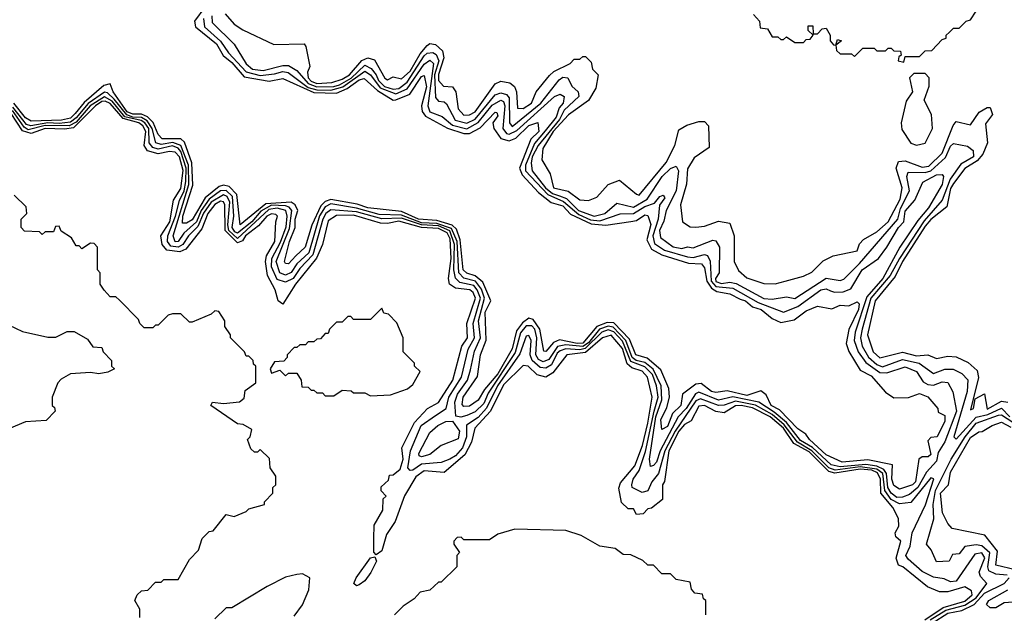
# Model space of a CAD drawing. Extents: x 2668140 to 2765664, y 823621 to 955240.
# Tile 88 of 256: x 2712135 to 2715615, y 845210 to 847310. Entities that reach past the tile are written whole.
import ezdxf

# ---------------------------------------------------------------- set-up
doc = ezdxf.new("R2010")
doc.units = 0

msp = doc.modelspace()

# ---------------------------------------------------------------- linework, layer by layer
at = {"layer": '0CON02XD'}
for points in [[(2712825.5, 847405), (2712752.9, 847305), (2712756, 847285), (2712831.1, 847225), (2712853.8, 847183.8), (2712885, 847158.6), (2712928.6, 847108.6), (2713016.7, 847093.3), (2713065, 847102.5), (2713175, 847052.3), (2713255, 847050), (2713292.9, 847067.1), (2713335, 847097.8), (2713352.5, 847102.5), (2713399.3, 847059.3), (2713455, 847025.8), (2713465, 847026.9), (2713513.5, 847046.5), (2713555, 847108.8), (2713565, 847112.5), (2713572.5, 847072.5), (2713555.6, 847005), (2713557.1, 846985), (2713569.1, 846969.1), (2713646.8, 846926.8), (2713705, 846907.5), (2713725, 846907.8), (2713762.6, 846927.4), (2713815, 846982.5), (2713821.7, 846981.7), (2713825, 846970), (2713806.7, 846945), (2713811.2, 846925), (2713835, 846890), (2713865, 846881.4), (2713889.1, 846890.9), (2713935, 846935.8), (2713966.7, 846946.7), (2713970, 846915), (2713942.1, 846887.9), (2713901.1, 846785), (2713910.8, 846760.8), (2713968.9, 846698.9), (2714013.8, 846663.8), (2714055, 846652.2), (2714082, 846622), (2714155, 846587.7), (2714206.6, 846583.4), (2714295, 846595.8), (2714315, 846600), (2714345, 846620), (2714355, 846617.5), (2714365.7, 846585.7), (2714351.2, 846531.2), (2714368.3, 846498.3), (2714405, 846478.1), (2714498.7, 846448.7), (2714545, 846446.2), (2714555, 846432.5), (2714563.1, 846385), (2714580.4, 846360.4), (2714598.9, 846348.9), (2714645, 846340), (2714680.9, 846320.9), (2714700, 846315), (2714725, 846294), (2714756.2, 846285), (2714795, 846253.3), (2714825, 846238.8), (2714871.7, 846248.3), (2714915, 846280), (2714955, 846296.7), (2715005, 846287.5), (2715035, 846300), (2715065, 846297.5), (2715095, 846312.5), (2715102.5, 846305), (2715099.2, 846285), (2715065.6, 846214.4), (2715056, 846165), (2715065.8, 846135.8), (2715105, 846070), (2715145, 846050), (2715195, 845992.5), (2715225, 845972.5), (2715276.4, 845973.6), (2715315, 845988), (2715345, 845976.2), (2715380, 845935), (2715381.7, 845921.7), (2715405, 845910), (2715405, 845890), (2715377.5, 845835), (2715355, 845832.5), (2715345, 845820), (2715355, 845772.5), (2715345.8, 845764.2), (2715325, 845763.3), (2715313.3, 845755), (2715300.8, 845675), (2715290, 845665), (2715245, 845648.8), (2715225, 845662.5), (2715217.1, 845685), (2715220, 845735), (2715133, 845753), (2715042.5, 845745), (2714985, 845770.8), (2714926.7, 845825), (2714914, 845844), (2714885, 845862.5), (2714820.5, 845930.5), (2714790.8, 845945), (2714773.6, 845983.6), (2714755, 845996.7), (2714705, 845981.1), (2714635, 845997.5), (2714595, 845990.8), (2714580, 845995), (2714543.6, 846023.6), (2714525, 846021.2), (2714477.5, 845985), (2714471.2, 845945), (2714442.5, 845917.5), (2714425, 845871.2), (2714405, 845860), (2714400.8, 845895), (2714421.7, 845938.3), (2714431.2, 845975), (2714429.2, 846005), (2714401.2, 846071.2), (2714352.3, 846112.3), (2714312.9, 846125), (2714289.9, 846179.9), (2714235, 846238.2), (2714211.3, 846238.7), (2714174.7, 846225.3), (2714125, 846166.4), (2714105, 846164.7), (2714042.4, 846177.6), (2714021.7, 846168.3), (2713995, 846136.7), (2713987, 846137), (2713972.9, 846215), (2713949.5, 846249.5), (2713935, 846254.4), (2713912.4, 846237.6), (2713891.1, 846208.9), (2713875.7, 846145.7), (2713825, 846057.5), (2713777.8, 846002.2), (2713755, 845964), (2713725, 845942.5), (2713705, 845942), (2713698.8, 845948.8), (2713702.9, 845975), (2713752.7, 846047.3), (2713763.1, 846125), (2713783.4, 846176.6), (2713780.5, 846275), (2713800.6, 846315), (2713771.7, 846381.7), (2713745, 846403.6), (2713715, 846413.1), (2713702.2, 846425), (2713691.8, 846531.8), (2713679, 846569), (2713663, 846583), (2713609.8, 846599.7), (2713545, 846604.7), (2713485, 846631.1), (2713365.5, 846644.5), (2713327.6, 846657.6), (2713235, 846674.6), (2713215, 846667.5), (2713198.8, 846651.2), (2713167.2, 846582.8), (2713144, 846505), (2713111.2, 846475), (2713085, 846446.7), (2713075, 846447.5), (2713071.2, 846455), (2713088.1, 846525), (2713108.6, 846575), (2713108.5, 846605), (2713118.6, 846635), (2713109.2, 846655), (2713095, 846664.4), (2713005, 846659.2), (2712914.1, 846584.1), (2712902, 846692), (2712875, 846720), (2712855, 846724.5), (2712840.5, 846719.5), (2712790.4, 846679.6), (2712745, 846601.9), (2712725, 846590), (2712710.6, 846590.6), (2712711.8, 846615), (2712746.4, 846725), (2712743.4, 846803.4), (2712717.2, 846877.2), (2712705, 846888.6), (2712638.5, 846888.5), (2712625, 846903.8), (2712606.6, 846946.6), (2712586.4, 846966.4), (2712566, 846976), (2712535, 846975.5), (2712515, 846984.6), (2712465.6, 847055), (2712455, 847083.3), (2712432.2, 847077.8), (2712362.9, 847017.1), (2712331.6, 846978.4), (2712315, 846962.1), (2712282.5, 846955), (2712175, 846951.5), (2712155, 846963.3), (2712114.7, 847014.7)], [(2712784.2, 847314.2), (2712788.1, 847285), (2712845, 847234.4), (2712873.3, 847193.3), (2712935, 847125.5), (2712985, 847112.8), (2713035, 847118.9), (2713065, 847126.5), (2713083.4, 847123.4), (2713155, 847070.6), (2713185, 847062.1), (2713235, 847060.9), (2713276.9, 847073.1), (2713355, 847127.8), (2713374.4, 847115), (2713409.3, 847069.3), (2713465, 847047.9), (2713504.1, 847065.9), (2713565, 847152.5), (2713585, 847167.5), (2713597.5, 847155), (2713577.8, 847005), (2713585, 846984.3), (2713628.3, 846968.3), (2713665, 846937.5), (2713715, 846924.5), (2713755, 846946.5), (2713805, 847008.1), (2713835.6, 847025.6), (2713845, 847021.2), (2713850, 847005), (2713843.1, 846925), (2713855, 846907.5), (2713865, 846905.6), (2713891.7, 846918.3), (2714025, 847038), (2714045, 847046.7), (2714058.8, 847038.8), (2714055.7, 847015), (2714041.4, 846998.6), (2714031.1, 846965), (2713992.6, 846917.4), (2713955, 846872.5), (2713922.5, 846795), (2713922.5, 846775), (2714001.3, 846691.3), (2714057.1, 846667.1), (2714110.7, 846620.7), (2714152.3, 846602.3), (2714185, 846598.5), (2714257, 846623), (2714305, 846624.4), (2714345, 846649.1), (2714378.8, 846661.2), (2714397.5, 846685), (2714409.3, 846689.3), (2714415, 846680), (2714395.8, 846654.2), (2714391.5, 846605), (2714372.7, 846545), (2714378.8, 846518.8), (2714413.8, 846495), (2714495, 846470.9), (2714515, 846468.9), (2714555, 846480), (2714565.8, 846475.8), (2714575.6, 846455.6), (2714578.7, 846385), (2714595, 846366.1), (2714655, 846360.5), (2714745, 846309.5), (2714835, 846276), (2714885, 846295.7), (2714966.7, 846355), (2714985, 846358.6), (2715001.1, 846351.1), (2715015, 846345.8), (2715045, 846347.5), (2715072.1, 846357.9), (2715112.5, 846425), (2715170, 846465), (2715200, 846505), (2715241.4, 846575), (2715260, 846595), (2715265, 846632.5), (2715298.3, 846671.7), (2715327.5, 846735), (2715375, 846761.2), (2715395, 846762.5), (2715400, 846755), (2715395, 846727.5), (2715347.5, 846645), (2715309.7, 846600.3), (2715245.7, 846505), (2715185.5, 846395), (2715129.7, 846330.3), (2715087.8, 846205), (2715084.4, 846175), (2715098.9, 846135), (2715125, 846097.5), (2715175, 846061.9), (2715199.4, 846060.6), (2715265, 846082), (2715305, 846066), (2715328.8, 846028.8), (2715345, 846020), (2715365, 846017.5), (2715395, 846028.8), (2715415, 846026.7), (2715433.6, 845993.6), (2715445.5, 845925), (2715405, 845816.2), (2715381.2, 845778.8), (2715375, 845748.8), (2715340, 845710), (2715308.9, 845655), (2715279.4, 845630.6), (2715255, 845621.5), (2715235, 845620), (2715214.6, 845635), (2715203.9, 845655), (2715198.9, 845705), (2715189, 845719), (2715165, 845730.3), (2715125, 845736), (2715035, 845727.8), (2715002.9, 845735), (2714936.5, 845796.5), (2714895, 845821.5), (2714845.2, 845885.2), (2714801.8, 845921.8), (2714746.9, 845956.9), (2714655, 845976.2), (2714605, 845964.5), (2714535, 845991.9), (2714523.2, 845986.8), (2714490, 845935), (2714462.2, 845905), (2714398.9, 845785), (2714385.6, 845745), (2714375, 845733.3), (2714365, 845730), (2714360.8, 845755), (2714383.4, 845905), (2714404, 845965), (2714402.1, 846015), (2714373.8, 846073.8), (2714345, 846097.7), (2714313.9, 846103.9), (2714299.2, 846115), (2714276.8, 846175), (2714232.6, 846222.6), (2714215, 846226.5), (2714184.8, 846215.2), (2714145, 846167.5), (2714125, 846153.7), (2714065, 846160), (2714036, 846154), (2714005, 846107.5), (2713985, 846100), (2713968.6, 846108.6), (2713959.5, 846125), (2713963.1, 846185), (2713956.2, 846215), (2713945, 846226.7), (2713925, 846226.7), (2713905, 846202), (2713886.7, 846133.3), (2713791.3, 845988.7), (2713775, 845952.5), (2713745, 845922.9), (2713715, 845910), (2713693.8, 845903.8), (2713677, 845907), (2713672.6, 845957.4), (2713681.9, 845985), (2713718.1, 846035), (2713728.9, 846071.1), (2713742, 846138), (2713763.5, 846185), (2713756.5, 846245), (2713778.2, 846325), (2713766.8, 846356.8), (2713746.5, 846385), (2713705, 846395.5), (2713687.3, 846415), (2713680.8, 846525), (2713661.2, 846571.2), (2713609.7, 846589.7), (2713555, 846592), (2713485, 846618.9), (2713405, 846621.1), (2713325, 846644), (2713235, 846658.8), (2713215, 846648.5), (2713195, 846615.8), (2713157.3, 846485), (2713114.1, 846445.9), (2713094.5, 846415.5), (2713075, 846406.9), (2713054.3, 846415), (2713041.8, 846455), (2713088.8, 846571.2), (2713096.5, 846635), (2713087.5, 846647.5), (2713075, 846652), (2713025, 846653.7), (2712987.5, 846632.5), (2712955, 846595.4), (2712905, 846555.5), (2712895, 846559.5), (2712885.5, 846575), (2712891.8, 846615), (2712886.9, 846685), (2712865, 846705.5), (2712845, 846704.6), (2712805.2, 846674.8), (2712776.7, 846635), (2712760, 846595), (2712714.6, 846555.4), (2712695, 846526), (2712685, 846524.4), (2712676.9, 846545), (2712733.1, 846726.9), (2712732.1, 846795), (2712705, 846865.6), (2712676.3, 846876.3), (2712635, 846869.1), (2712616, 846875), (2712603.5, 846925), (2712585, 846952.5), (2712565, 846964.2), (2712535, 846965.3), (2712513.1, 846973.1), (2712469.4, 847029.4), (2712445, 847051.5), (2712435, 847053.6), (2712376.8, 847013.2), (2712335, 846963.1), (2712315, 846947.8), (2712275, 846942.5), (2712234.3, 846945.7), (2712174.7, 846934.7), (2712159.5, 846939.5), (2712146, 846956), (2712110.7, 847000.7)], [(2712814.2, 847324.2), (2712815, 847300), (2712893.3, 847223.3), (2712935, 847153.8), (2712957.5, 847135), (2712995, 847130.6), (2713065, 847148.6), (2713085, 847148.1), (2713115, 847130.8), (2713154, 847084), (2713185, 847072.2), (2713245, 847073.5), (2713265, 847080), (2713306.2, 847103.8), (2713355, 847148.9), (2713377.4, 847137.4), (2713394.5, 847115), (2713403.6, 847095), (2713423.9, 847073.9), (2713455, 847063.9), (2713475, 847066.5), (2713505, 847088.9), (2713565, 847182.9), (2713575, 847191.9), (2713595, 847194.3), (2713607.1, 847187.1), (2713616.2, 847165), (2713601.1, 847115), (2713604.4, 847034.4), (2713615, 847022.5), (2713635, 847020), (2713643, 847013), (2713674.2, 846955), (2713715, 846944.4), (2713745, 846958.5), (2713815, 847044.3), (2713835, 847051.9), (2713855, 847045.7), (2713865, 847033.3), (2713865.8, 846945), (2713875, 846932.5), (2713976.7, 847015), (2714042.2, 847097.8), (2714055, 847107.1), (2714072.5, 847105), (2714086.7, 847075), (2714108.8, 847055), (2714111.7, 847038.3), (2714059.8, 846990.2), (2714042.4, 846957.6), (2713967.3, 846865), (2713946.4, 846825), (2713942.6, 846802.6), (2713945.8, 846775), (2713993.6, 846715), (2714018.6, 846695), (2714043.3, 846686.7), (2714067.5, 846677.5), (2714110, 846635), (2714165, 846614.6), (2714203.3, 846625), (2714245, 846661.2), (2714305, 846646.9), (2714352.5, 846675), (2714405.8, 846755), (2714435, 846783.8), (2714455, 846792.5), (2714463.3, 846775), (2714455.5, 846705), (2714420, 846635), (2714412.1, 846597.9), (2714396.2, 846565), (2714399.3, 846539.3), (2714445, 846506.7), (2714475, 846501.2), (2714495, 846506.7), (2714515, 846503.3), (2714585, 846530), (2714595, 846528), (2714608, 846505), (2714606.7, 846415), (2714594.5, 846395), (2714595, 846384.4), (2714615, 846377.1), (2714645, 846381.1), (2714667.1, 846377.1), (2714765, 846324.3), (2714795, 846321.2), (2714845, 846330), (2714875, 846323.8), (2714985, 846396), (2715035, 846387.5), (2715048.3, 846391.7), (2715102.8, 846447.2), (2715238.1, 846605), (2715248, 846642), (2715279.4, 846705), (2715270, 846755), (2715275, 846771.2), (2715335, 846769.5), (2715355, 846775.5), (2715407.1, 846822.9), (2715425, 846863.3), (2715435, 846872), (2715485, 846862.5), (2715505, 846847.5), (2715505.7, 846825), (2715461.1, 846798.9), (2715424, 846746), (2715395, 846672), (2715331.4, 846598.6), (2715244.1, 846465.9), (2715211.8, 846405), (2715142.9, 846325), (2715112.5, 846215), (2715106.7, 846185), (2715112.2, 846155), (2715135, 846115.8), (2715165, 846090), (2715185, 846082.2), (2715255, 846107.5), (2715314.5, 846094.5), (2715365, 846058.8), (2715405, 846074), (2715434.1, 846074.1), (2715465, 846058.8), (2715485.9, 846035.9), (2715484.2, 845995), (2715436.7, 845835), (2715445, 845826.7), (2715515, 845904.4), (2715556.8, 845913.2), (2715605, 845935.6), (2715635, 845904.7)], [(2712861.4, 847331.4), (2712893.3, 847295), (2712924.2, 847274.2), (2713033, 847223), (2713140, 847225), (2713146.7, 847215), (2713160, 847145), (2713152, 847125), (2713154.5, 847105), (2713165, 847092.7), (2713185, 847084.1), (2713238.3, 847088.3), (2713275, 847099.5), (2713300.6, 847115), (2713344.6, 847165.4), (2713365.8, 847175.8), (2713388.8, 847168.8), (2713425, 847103.3), (2713435, 847097.5), (2713455, 847107.5), (2713485, 847101.2), (2713515, 847128), (2713550.5, 847189.5), (2713575, 847219.2), (2713585, 847226), (2713605, 847222.5), (2713629.5, 847199.5), (2713634.5, 847175), (2713615, 847116.7), (2713615.8, 847095), (2713632.5, 847075), (2713665, 847072.5), (2713676.2, 847055), (2713684.2, 846995), (2713705, 846972.5), (2713725, 846973.1), (2713745, 846984.2), (2713815, 847083.3), (2713835, 847092.5), (2713867, 847087), (2713883.3, 847073.3), (2713891.2, 847055), (2713895, 846997.5), (2713915, 846996), (2713943.8, 847015), (2713960, 847055), (2714007, 847113), (2714023, 847127), (2714080, 847155), (2714095, 847170), (2714115, 847170), (2714125, 847180), (2714135, 847180), (2714155, 847160), (2714160, 847135), (2714180, 847115), (2714171.7, 847068.3), (2714145.8, 847024.2), (2714075, 846974.2), (2714020.9, 846915), (2713984.3, 846855), (2713980, 846815), (2714010, 846765), (2714021.2, 846715), (2714074, 846704), (2714115, 846672.5), (2714145, 846670), (2714175, 846682.5), (2714215, 846727.5), (2714255, 846742.5), (2714315, 846692.5), (2714325, 846690), (2714420, 846805), (2714450, 846865), (2714465, 846920), (2714493, 846937), (2714535, 846950), (2714555, 846950), (2714570, 846935), (2714571.7, 846858.3), (2714518.3, 846821.7), (2714495, 846782.5), (2714491.2, 846728.8), (2714470, 846655), (2714477.5, 846595), (2714505, 846577.5), (2714525, 846576.7), (2714555, 846580), (2714605, 846597.5), (2714645, 846590), (2714660, 846545), (2714660, 846455), (2714675, 846422.5), (2714705, 846396.7), (2714765, 846376.7), (2714805, 846376.2), (2714840, 846385), (2714905, 846402.5), (2714935, 846417.5), (2714975, 846457.5), (2715010, 846475), (2715095, 846492.5), (2715103, 846517), (2715117, 846533), (2715165, 846560), (2715204, 846595), (2715246.7, 846675), (2715254, 846715), (2715232.5, 846785), (2715241.4, 846808.6), (2715265, 846810.8), (2715325, 846788.5), (2715347.9, 846792.1), (2715395, 846837.5), (2715434.1, 846935.9), (2715445, 846950), (2715495, 846938.8), (2715526.4, 846983.6), (2715555, 847000), (2715565, 847000), (2715573.8, 846975), (2715548.1, 846941.9), (2715555.8, 846875), (2715539.2, 846835), (2715519.3, 846810.7), (2715475, 846784.3), (2715435, 846730.8), (2715425, 846713.3), (2715411.4, 846648.6), (2715355, 846603.1), (2715335, 846579.4), (2715255.6, 846455), (2715228.7, 846401.3), (2715158.1, 846315), (2715131.4, 846195), (2715152, 846135), (2715175, 846114.2), (2715255, 846134.2), (2715305, 846121.4), (2715345, 846124), (2715375, 846111.2), (2715415, 846120), (2715445, 846117.5), (2715487, 846097), (2715518.8, 846068.8), (2715524.2, 846044.2), (2715495, 845930), (2715505.8, 845935), (2715511.7, 845968.3), (2715545, 845986.7), (2715555, 845931.9), (2715605, 845960.6), (2715627.1, 845957.1)], [(2714728.3, 847328.3), (2714750, 847305), (2714751.7, 847281.7), (2714778.3, 847278.3), (2714795, 847250), (2714815, 847250), (2714825, 847240), (2714835, 847240), (2714845, 847250), (2714875, 847230), (2714905, 847230), (2714915, 847240), (2714928.3, 847241.7), (2714940, 847255), (2714921.7, 847271.7), (2714921.7, 847288.3), (2714938.3, 847288.3), (2714940, 847260), (2714955, 847260), (2714971.7, 847278.3), (2714985, 847280), (2715000, 847255), (2715000, 847235), (2715011.7, 847221.7), (2715020, 847220), (2715025, 847240), (2715040, 847235), (2715020, 847220), (2715021.7, 847201.7), (2715035, 847190), (2715075, 847190), (2715085, 847180), (2715115, 847210), (2715155, 847210), (2715165, 847200), (2715195, 847200), (2715205, 847210), (2715215, 847210), (2715225, 847200), (2715248.3, 847198.3), (2715250, 847185), (2715241.7, 847178.3), (2715240, 847165), (2715260, 847160), (2715265, 847180), (2715315, 847180), (2715335, 847200), (2715358.3, 847201.7), (2715395, 847240), (2715410, 847245), (2715410, 847255), (2715420, 847265), (2715435, 847280), (2715455, 847280), (2715480, 847305), (2715495, 847310), (2715515, 847340)], [(2715305, 846866.7), (2715335, 846873.3), (2715361.2, 846925), (2715357.5, 846975), (2715331.2, 847025), (2715350, 847075), (2715350, 847105), (2715335, 847120), (2715295, 847120), (2715280, 847105), (2715290, 847055), (2715268.3, 847021.7), (2715250.8, 846945), (2715252.3, 846922.3), (2715285, 846873.3), (2715305, 846866.7)], [(2715353, 845187), (2715408.8, 845221.2), (2715475, 845238.7), (2715515, 845264.5), (2715553.8, 845315), (2715530.8, 845340.8), (2715525.9, 845355.9), (2715546.3, 845406.3), (2715535, 845424.4), (2715511.2, 845418.8), (2715445, 845324.3), (2715425, 845322), (2715402.5, 845332.5), (2715365, 845337.5), (2715325, 845358), (2715275, 845401.2), (2715266.7, 845415), (2715282.3, 845447.7), (2715289.2, 845495), (2715336.6, 845593.4), (2715366.4, 845686.4), (2715355, 845688.8), (2715285, 845602), (2715245, 845596.9), (2715215, 845612.7), (2715193.2, 845645), (2715185.3, 845705), (2715165, 845720), (2715105, 845728.1), (2715016.9, 845716.9), (2714995, 845724.7), (2714935.2, 845785.2), (2714883.8, 845815), (2714837.4, 845877.4), (2714795, 845913.3), (2714736.2, 845946.2), (2714665, 845961.1), (2714625, 845946.5), (2714605, 845945.5), (2714540.7, 845969.3), (2714525, 845961.9), (2714451.3, 845855), (2714415.3, 845785), (2714393.3, 845705), (2714369.2, 845675), (2714355, 845643.3), (2714335, 845638), (2714300, 845655), (2714298, 845665), (2714302.9, 845685), (2714324.6, 845715.4), (2714347.2, 845782.8), (2714378, 845925), (2714391.5, 845975), (2714386.2, 846015), (2714371.2, 846055), (2714345, 846081.5), (2714295, 846100.9), (2714265, 846172.7), (2714235, 846206.1), (2714215, 846213.1), (2714192.2, 846205), (2714133.6, 846146.4), (2714115, 846142.1), (2714065, 846145.4), (2714045, 846138.9), (2714035, 846130.8), (2714015, 846089.2), (2713995, 846076.9), (2713975, 846079.4), (2713946.7, 846105), (2713939.4, 846125), (2713943.3, 846175), (2713935, 846192.5), (2713925, 846190), (2713902.3, 846127.7), (2713823.8, 846015), (2713784.7, 845935.3), (2713755, 845902.9), (2713714.5, 845875.5), (2713714.4, 845835), (2713700.6, 845795), (2713675, 845767.5), (2713655, 845755.8), (2713625, 845744.2), (2713555, 845738.1), (2713525, 845716.9), (2713515, 845715.8), (2713507.1, 845725), (2713515.8, 845785), (2713554.2, 845875), (2713605, 845910), (2713642, 845935), (2713651.9, 845975), (2713696.9, 846045), (2713720.6, 846145), (2713742.5, 846185), (2713737.9, 846235), (2713763.1, 846325), (2713752.1, 846355), (2713739.9, 846369.9), (2713690.6, 846380.6), (2713675.5, 846395.5), (2713670, 846425), (2713671.4, 846515), (2713655, 846562.9), (2713615, 846580.4), (2713555, 846584), (2713485, 846608.4), (2713415, 846605.4), (2713325, 846630.9), (2713235, 846638.1), (2713217.1, 846625), (2713206.4, 846605), (2713171.2, 846478.8), (2713125, 846430), (2713101.9, 846395), (2713075, 846381.4), (2713045, 846390.8), (2713025.4, 846435.4), (2713026.2, 846465), (2713056.7, 846523.3), (2713077, 846577), (2713080, 846615), (2713075.3, 846635.3), (2713045, 846643.8), (2713015, 846638.2), (2712905, 846536.5), (2712874.7, 846565), (2712870.9, 846585), (2712877.5, 846665), (2712868.1, 846685), (2712855, 846690.9), (2712812.3, 846665), (2712784.4, 846625.6), (2712765, 846578.1), (2712731.9, 846545), (2712711.9, 846515), (2712695, 846505.4), (2712669.1, 846509.1), (2712657.8, 846525), (2712658.2, 846545), (2712685.8, 846615), (2712699.5, 846670.5), (2712716.5, 846705), (2712722.5, 846737.5), (2712723.6, 846785), (2712704.2, 846844.2), (2712695, 846855.5), (2712675, 846863.6), (2712625, 846852.1), (2712605, 846858.1), (2712592.7, 846875), (2712591.8, 846925), (2712577.7, 846945), (2712563.9, 846953.9), (2712507, 846967), (2712461.8, 847021.8), (2712435, 847037.5), (2712384.4, 847005.6), (2712335, 846948.2), (2712310, 846935), (2712225, 846935.7), (2712165, 846920.7), (2712150.4, 846930.4), (2712109, 846989)], [(2715333.6, 845186.4), (2715399.4, 845230.6), (2715475, 845253.1), (2715501.9, 845275), (2715499.4, 845289.4), (2715475, 845304), (2715415, 845285.8), (2715386.2, 845286.2), (2715343.9, 845303.9), (2715256.7, 845375), (2715240.8, 845380.8), (2715232.5, 845405), (2715248.8, 845465), (2715231.2, 845481.2), (2715228.8, 845495), (2715241.7, 845518.3), (2715240.8, 845545), (2715221.1, 845585), (2715178.6, 845635), (2715177.3, 845685), (2715167.1, 845707.1), (2715146.2, 845716.2), (2715105, 845719.8), (2715016.4, 845706.4), (2714995, 845712), (2714925, 845781.6), (2714871.2, 845811.2), (2714835, 845864.5), (2714787.5, 845905), (2714725, 845937.3), (2714685, 845945.4), (2714665, 845944.2), (2714625, 845919.2), (2714595, 845924.2), (2714555, 845945.6), (2714535, 845943.3), (2714508.6, 845891.4), (2714485, 845877.8), (2714465, 845854.4), (2714429.2, 845785), (2714413.8, 845676.2), (2714407.5, 845665), (2714407, 845613), (2714368.3, 845581.7), (2714355, 845580), (2714338.3, 845561.7), (2714315, 845560), (2714305, 845580), (2714285, 845580), (2714261.7, 845601.7), (2714253, 845653), (2714258.8, 845671.2), (2714308.6, 845731.4), (2714336.6, 845803.4), (2714355, 845882.5), (2714370.8, 845975), (2714354.2, 846045), (2714335, 846066.7), (2714298.9, 846078.9), (2714282.3, 846092.3), (2714265, 846147.5), (2714225, 846194.3), (2714195, 846184.3), (2714135, 846132.7), (2714068.8, 846125), (2714019.7, 846060.3), (2713995, 846046), (2713964.2, 846054.2), (2713932.5, 846085), (2713915, 846086.7), (2713845, 846018), (2713798.9, 845925), (2713744.2, 845865), (2713732.2, 845815), (2713708.7, 845771.3), (2713635, 845708.8), (2713565, 845713.8), (2713535, 845693.3), (2713495, 845626.2), (2713461.9, 845535), (2713431.1, 845488.9), (2713415, 845430.8), (2713395, 845417.5), (2713386.1, 845426.1), (2713387.1, 845475), (2713388.3, 845521.7), (2713418.8, 845575), (2713420, 845615), (2713430, 845625), (2713413, 845643), (2713413, 845657), (2713438.3, 845681.7), (2713441.7, 845698.3), (2713455, 845700), (2713479.7, 845720.3), (2713490, 845755), (2713485.8, 845795), (2713530, 845885), (2713575.8, 845934.2), (2713615, 845956.2), (2713665.6, 846035), (2713697.5, 846155), (2713717.5, 846185), (2713715.7, 846235), (2713746.4, 846325), (2713738.1, 846345), (2713726.2, 846355), (2713675, 846360.5), (2713654.6, 846374.6), (2713650.5, 846395), (2713660, 846465), (2713656.4, 846535), (2713646, 846556), (2713615, 846571.6), (2713555, 846575.6), (2713475, 846597.3), (2713435, 846588.8), (2713410.6, 846590.6), (2713315, 846618.5), (2713255, 846616.9), (2713225, 846598.8), (2713205.5, 846514.5), (2713183.9, 846466.1), (2713109.4, 846375), (2713065, 846304), (2713048.8, 846315), (2713037.5, 846355), (2713011.4, 846405), (2713004.3, 846455), (2713007.5, 846475), (2713037.1, 846525), (2713040, 846595), (2713046.7, 846615), (2713040.7, 846620.7), (2713025, 846623.8), (2713008.8, 846615), (2712979.2, 846580.8), (2712933.5, 846545), (2712922.7, 846527.3), (2712905, 846520.4), (2712861.2, 846565), (2712860.6, 846655), (2712855, 846665.8), (2712845, 846668.1), (2712825, 846656.9), (2712800, 846625), (2712779.3, 846570.7), (2712722.1, 846497.9), (2712701.5, 846488.5), (2712655, 846494.4), (2712638.6, 846515), (2712634.2, 846545.8), (2712665.6, 846595.6), (2712678.7, 846671.3), (2712705, 846713.3), (2712713.3, 846776.7), (2712699.6, 846825), (2712685, 846841.1), (2712665, 846844.4), (2712625, 846835.4), (2712586.2, 846846.2), (2712575.5, 846865.5), (2712581.2, 846915), (2712570.5, 846935), (2712555.6, 846945.6), (2712500.8, 846960.8), (2712455, 847013.8), (2712437.6, 847022.4), (2712425, 847020.8), (2712402.5, 847005), (2712325, 846927.8), (2712292.9, 846922.9), (2712225, 846925.8), (2712175, 846908), (2712145, 846917.5), (2712105, 846978.5)], [(2712560, 845195), (2712560, 845225), (2712542.5, 845255), (2712550, 845275), (2712565, 845290), (2712588.3, 845291.7), (2712615, 845320), (2712635, 845320), (2712645, 845330), (2712695, 845330), (2712735, 845400), (2712767, 845433), (2712780, 845475), (2712805, 845500), (2712818.3, 845501.7), (2712865, 845560), (2712893, 845553), (2712935, 845570), (2712945, 845580), (2713000, 845595), (2713000, 845605), (2713030, 845635), (2713030, 845655), (2713040, 845665), (2713040, 845695), (2713020, 845725), (2713018.3, 845758.3), (2712985, 845790), (2712975, 845780), (2712965, 845780), (2712951.7, 845791.7), (2712940, 845825), (2712950, 845835), (2712955, 845860), (2712925, 845877.5), (2712905, 845880), (2712810, 845945), (2712817, 845957), (2712855, 845952.5), (2712911.7, 845958.3), (2712928.3, 845971.7), (2712931.7, 845998.3), (2712970, 846025), (2712970, 846085), (2712961.7, 846091.7), (2712960, 846105), (2712945, 846120), (2712935, 846120), (2712930, 846135), (2712880, 846185), (2712880, 846195), (2712860, 846225), (2712860, 846245), (2712838.3, 846278.3), (2712825, 846280), (2712811.7, 846268.3), (2712745, 846240), (2712735, 846240), (2712705, 846270), (2712675, 846270), (2712660, 846265), (2712625, 846230), (2712615, 846230), (2712605, 846220), (2712575, 846220), (2712560, 846235), (2712555, 846250), (2712488.3, 846318.3), (2712475, 846330), (2712455, 846330), (2712433, 846353), (2712420, 846375), (2712420, 846415), (2712410, 846425), (2712410, 846505), (2712398.3, 846518.3), (2712385, 846520), (2712355, 846500), (2712345, 846510), (2712335, 846510), (2712318.3, 846538.3), (2712281.7, 846561.7), (2712275, 846580), (2712261.7, 846578.3), (2712255, 846560), (2712225, 846560), (2712215, 846550), (2712205, 846560), (2712151.7, 846561.7), (2712140, 846575), (2712140, 846605), (2712160, 846625), (2712158.3, 846648.3), (2712115, 846690)], [(2713375, 845980), (2713445, 845982.5), (2713506.1, 846003.9), (2713525, 846020), (2713550, 846065), (2713530, 846085), (2713530, 846095), (2713490, 846135), (2713490, 846185), (2713468.3, 846238.3), (2713438.3, 846268.3), (2713421.7, 846271.7), (2713415, 846290), (2713375, 846250), (2713315, 846250), (2713305, 846260), (2713295, 846260), (2713275, 846240), (2713255, 846240), (2713230, 846215), (2713225, 846200), (2713215, 846200), (2713198.3, 846181.7), (2713185, 846180), (2713175, 846170), (2713155, 846170), (2713145, 846160), (2713125, 846160), (2713115, 846150), (2713105, 846150), (2713080, 846125), (2713080, 846115), (2713068.3, 846101.7), (2713035, 846100), (2713020, 846075), (2713025, 846060), (2713055, 846070), (2713075, 846050), (2713085, 846060), (2713115, 846060), (2713130, 846035), (2713131.7, 846011.7), (2713155, 846010), (2713165, 846000), (2713175, 846000), (2713185, 845990), (2713205, 845990), (2713215, 845980), (2713245, 845980), (2713275, 846000), (2713307, 845997), (2713315, 845990), (2713355, 845990), (2713375, 845980)], [(2712044.3, 846254.3), (2712145, 846206.7), (2712235, 846186.7), (2712263, 846187), (2712303, 846207), (2712327, 846207), (2712375, 846180), (2712393, 846153), (2712425, 846150), (2712430, 846135), (2712460, 846105), (2712460, 846085), (2712470, 846075), (2712447, 846063), (2712415, 846057.5), (2712385, 846062.5), (2712315, 846057.5), (2712281.7, 846038.3), (2712270, 846025), (2712250, 845975), (2712250, 845945), (2712258.3, 845938.3), (2712260, 845925), (2712228.3, 845891.7), (2712155, 845887.5), (2712097, 845863)], [(2713555, 845764.2), (2713547, 845767), (2713546.2, 845775), (2713585, 845850), (2713613.3, 845875), (2713640.8, 845889.2), (2713665, 845890), (2713689.2, 845855), (2713685, 845827.5), (2713625, 845803.3), (2713585, 845772), (2713555, 845764.2)], [(2715625, 845345.6), (2715585, 845348.1), (2715560.5, 845360.5), (2715556.9, 845375), (2715563.6, 845423.6), (2715535, 845448.6), (2715515, 845452.5), (2715475, 845446.2), (2715455, 845420), (2715431.7, 845418.3), (2715420, 845395), (2715375, 845392.5), (2715356.7, 845435), (2715340, 845455), (2715365.9, 845544.1), (2715363.1, 845595), (2715372.3, 845645), (2715427.3, 845755), (2715477.1, 845835), (2715515, 845882.5), (2715595, 845911.5), (2715605, 845912.5), (2715645, 845886.7)], [(2715654.2, 845364.2), (2715585, 845380), (2715590.5, 845430.5), (2715546.1, 845486.1), (2715430.5, 845510.5), (2715415, 845527.5), (2715396.2, 845565), (2715390, 845635), (2715417.5, 845665), (2715425, 845710), (2715495, 845832), (2715525, 845852.5), (2715537, 845853), (2715572.5, 845875), (2715605, 845886), (2715638.6, 845868.6)], [(2714560, 845205), (2714560, 845255), (2714551.7, 845261.7), (2714548.3, 845278.3), (2714521.7, 845281.7), (2714510, 845295), (2714505, 845320), (2714455, 845330), (2714435, 845350), (2714405, 845350), (2714375, 845380), (2714355, 845380), (2714337, 845397), (2714295, 845417.5), (2714268.3, 845418.3), (2714239.3, 845439.3), (2714185, 845447.5), (2714120, 845485), (2714065, 845502.5), (2713885, 845507.5), (2713825, 845490), (2713795, 845470), (2713705, 845470), (2713695, 845480), (2713681.7, 845478.3), (2713670, 845465), (2713670, 845455), (2713690, 845425), (2713680, 845415), (2713680, 845375), (2713625, 845320), (2713615, 845320), (2713585, 845292.5), (2713550, 845285), (2713529.3, 845260.7), (2713490, 845235), (2713460, 845205)], [(2713325, 845307.5), (2713316, 845315), (2713324.4, 845335), (2713375, 845406.7), (2713390, 845410), (2713395.6, 845395), (2713375.5, 845355), (2713355.3, 845324.7), (2713335, 845310.5), (2713325, 845307.5)], [(2713105, 845200), (2713135, 845240), (2713157, 845293), (2713160, 845335), (2713135, 845350), (2713115, 845347.5), (2713075, 845337.5), (2713010, 845305), (2712885, 845230), (2712865, 845230), (2712825, 845190)], [(2715360.6, 845175), (2715415, 845210.8), (2715465, 845220), (2715508.8, 845241.2), (2715545, 845280.9), (2715615, 845316), (2715632, 845335)], [(2715645, 845250), (2715615, 845247.5), (2715585, 845230), (2715565, 845230), (2715551.7, 845241.7), (2715560, 845255), (2715627.3, 845292.7)]]:
    msp.add_lwpolyline(points, dxfattribs=at)

doc.saveas('drawing.dxf')
